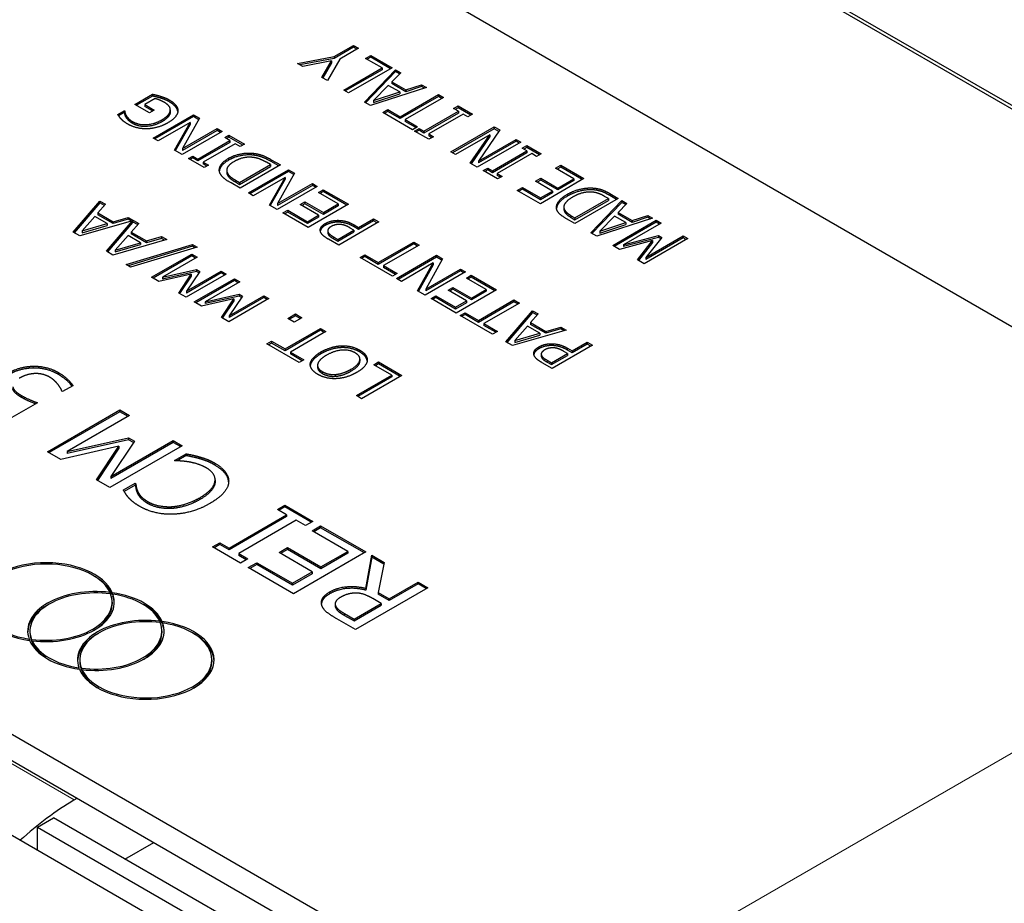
# Model space of a CAD drawing. Header units: millimetres. Extents: x 12 to 1038, y 10 to 730.
# Tile 11 of 15: x 927 to 949, y 596 to 615. Entities that reach past the tile are written whole.
import ezdxf

# ---------------------------------------------------------------- set-up
doc = ezdxf.new("R2010")
doc.units = ezdxf.units.MM
doc.header["$LTSCALE"] = 2.5
doc.layers.add('Visibile (ISO)', color=7, linetype='Continuous', lineweight=25)
doc.layers.add('Visibile sottile (ISO)', color=7, linetype='Continuous', lineweight=20)

msp = doc.modelspace()

# ---------------------------------------------------------------- linework, layer by layer
at = {"layer": 'Visibile (ISO)'}
for p, q in [((956.874, 603.487), (922.579, 623.288)), ((933.946, 621.51), (954.982, 609.365)), ((934.017, 621.551), (955.053, 609.405)), ((941.883, 590.505), (900.093, 614.633)), ((933.883, 614.1), (934.305, 614.344)), ((934.305, 614.303), (933.883, 614.059)), ((934.413, 614.282), (934.004, 614.045)), ((934.305, 614.344), (934.413, 614.282)), ((934.305, 614.344), (934.305, 614.303)), ((934.378, 614.261), (934.305, 614.303)), ((933.077, 613.951), (933.883, 614.1)), ((933.883, 614.059), (933.13, 613.92)), ((933.825, 614.006), (933.191, 613.885)), ((933.613, 613.641), (933.825, 614.006)), ((934.004, 614.045), (933.732, 613.572)), ((933.825, 614.006), (933.825, 613.965)), ((933.883, 614.1), (933.883, 614.059)), ((934.571, 614.06), (934.684, 614.125)), ((934.933, 613.851), (934.571, 614.06)), ((934.684, 614.085), (934.606, 614.04)), ((934.684, 614.125), (934.684, 614.085)), ((934.684, 614.125), (935.153, 613.854)), ((935.118, 613.834), (934.684, 614.085)), ((933.191, 613.885), (933.077, 613.951)), ((933.825, 613.965), (933.631, 613.631)), ((934.091, 613.365), (934.933, 613.851)), ((934.933, 613.81), (934.126, 613.345)), ((935.153, 613.854), (934.199, 613.303)), ((934.548, 613.101), (935.23, 613.81)), ((934.933, 613.851), (934.933, 613.81)), ((935.23, 613.81), (935.344, 613.744)), ((935.23, 613.81), (935.23, 613.769)), ((933.732, 613.572), (933.613, 613.641)), ((935.23, 613.769), (934.574, 613.087)), ((935.344, 613.744), (935.15, 613.548)), ((935.318, 613.718), (935.23, 613.769)), ((934.199, 613.303), (934.091, 613.365)), ((935.909, 613.418), (934.681, 613.024)), ((935.071, 613.468), (934.746, 613.136)), ((935.322, 613.324), (935.071, 613.468)), ((935.15, 613.548), (935.46, 613.369)), ((935.15, 613.548), (935.15, 613.507)), ((935.46, 613.328), (935.15, 613.507)), ((935.46, 613.369), (935.801, 613.48)), ((935.801, 613.44), (935.46, 613.328)), ((935.46, 613.369), (935.46, 613.328)), ((935.801, 613.48), (935.909, 613.418)), ((935.801, 613.48), (935.801, 613.44)), ((935.864, 613.403), (935.801, 613.44)), ((929.502, 613.051), (929.889, 613.274)), ((929.889, 613.233), (929.538, 613.031)), ((929.95, 613.176), (929.722, 613.044)), ((929.889, 613.274), (929.889, 613.233)), ((934.746, 613.136), (935.322, 613.324)), ((934.746, 613.095), (935.322, 613.283)), ((934.746, 613.136), (934.746, 613.095)), ((935.322, 613.324), (935.322, 613.283)), ((935.333, 612.778), (936.175, 613.264)), ((936.175, 613.223), (935.333, 612.738)), ((936.283, 613.202), (935.441, 612.716)), ((936.175, 613.264), (936.283, 613.202)), ((936.175, 613.264), (936.175, 613.223)), ((936.247, 613.182), (936.175, 613.223)), ((929.823, 612.866), (929.502, 613.051)), ((929.722, 613.044), (929.927, 612.926)), ((929.722, 613.044), (929.722, 613.003)), ((929.891, 612.905), (929.722, 613.003)), ((929.927, 612.926), (929.823, 612.866)), ((930.281, 612.93), (930.281, 612.89)), ((934.681, 613.024), (934.548, 613.101)), ((934.948, 612.87), (935.061, 612.936)), ((935.061, 612.936), (935.333, 612.778)), ((935.061, 612.936), (935.061, 612.895)), ((936.507, 612.96), (936.604, 613.016)), ((936.611, 612.9), (936.507, 612.96)), ((936.604, 612.976), (936.542, 612.94)), ((936.604, 613.016), (936.604, 612.976)), ((936.604, 613.016), (936.919, 612.835)), ((936.884, 612.814), (936.604, 612.976)), ((929.127, 612.831), (929.269, 612.912)), ((929.269, 612.872), (929.146, 612.8)), ((929.269, 612.912), (929.279, 612.907)), ((929.269, 612.912), (929.269, 612.872)), ((929.279, 612.866), (929.269, 612.872)), ((929.279, 612.907), (929.279, 612.866)), ((929.316, 612.799), (929.316, 612.758)), ((929.906, 612.311), (930.79, 612.821)), ((930.79, 612.781), (929.942, 612.291)), ((930.28, 612.91), (930.28, 612.87)), ((930.922, 612.745), (930.551, 612.08)), ((930.79, 612.821), (930.922, 612.745)), ((930.79, 612.821), (930.79, 612.781)), ((930.905, 612.714), (930.79, 612.781)), ((935.6, 612.494), (934.948, 612.87)), ((935.061, 612.895), (934.984, 612.85)), ((935.333, 612.738), (935.061, 612.895)), ((935.333, 612.778), (935.333, 612.738)), ((935.441, 612.716), (935.713, 612.559)), ((935.441, 612.716), (935.441, 612.675)), ((935.851, 612.462), (936.611, 612.9)), ((936.611, 612.859), (935.851, 612.421)), ((936.718, 612.838), (935.959, 612.4)), ((936.611, 612.9), (936.611, 612.859)), ((936.822, 612.778), (936.718, 612.838)), ((936.919, 612.835), (936.822, 612.778)), ((930.716, 612.652), (930.016, 612.248)), ((930.372, 612.042), (930.716, 612.652)), ((930.716, 612.611), (930.389, 612.032)), ((930.551, 612.08), (931.313, 612.52)), ((930.716, 612.652), (930.716, 612.611)), ((931.313, 612.52), (931.423, 612.456)), ((931.313, 612.52), (931.313, 612.479)), ((935.678, 612.539), (935.441, 612.675)), ((935.713, 612.559), (935.6, 612.494)), ((935.65, 612.465), (935.747, 612.522)), ((935.747, 612.481), (935.685, 612.445)), ((935.747, 612.522), (935.851, 612.462)), ((935.747, 612.522), (935.747, 612.481)), ((935.851, 612.421), (935.747, 612.481)), ((936.445, 612.006), (937.4, 612.557)), ((937.4, 612.516), (936.48, 611.986)), ((937.52, 612.488), (937.056, 611.805)), ((937.4, 612.557), (937.4, 612.516)), ((937.4, 612.557), (937.52, 612.488)), ((937.5, 612.458), (937.4, 612.516)), ((930.016, 612.248), (929.906, 612.311)), ((931.423, 612.456), (930.539, 611.946)), ((931.313, 612.479), (930.551, 612.039)), ((931.387, 612.436), (931.313, 612.479)), ((931.478, 612.32), (931.568, 612.372)), ((931.59, 612.255), (931.478, 612.32)), ((931.568, 612.331), (931.513, 612.3)), ((931.568, 612.372), (931.911, 612.175)), ((931.568, 612.372), (931.568, 612.331)), ((931.875, 612.154), (931.568, 612.331)), ((935.965, 612.284), (935.65, 612.465)), ((935.851, 612.462), (935.851, 612.421)), ((935.959, 612.4), (936.062, 612.34)), ((935.959, 612.4), (935.959, 612.359)), ((936.027, 612.319), (935.959, 612.359)), ((936.062, 612.34), (935.965, 612.284)), ((937.301, 612.384), (936.546, 611.948)), ((936.872, 611.76), (937.301, 612.384)), ((937.301, 612.344), (936.892, 611.748)), ((937.056, 611.805), (937.879, 612.28)), ((937.301, 612.384), (937.301, 612.344)), ((937.879, 612.28), (937.98, 612.222)), ((937.879, 612.28), (937.879, 612.24)), ((930.551, 612.08), (930.551, 612.039)), ((930.887, 611.849), (931.59, 612.255)), ((931.59, 612.214), (930.887, 611.808)), ((931.708, 612.187), (931.005, 611.781)), ((931.59, 612.255), (931.59, 612.214)), ((931.82, 612.123), (931.708, 612.187)), ((931.911, 612.175), (931.82, 612.123)), ((937.98, 612.222), (937.025, 611.671)), ((937.879, 612.24), (937.056, 611.764)), ((937.945, 612.202), (937.879, 612.24)), ((938.015, 612.09), (938.112, 612.146)), ((938.118, 612.03), (938.015, 612.09)), ((938.112, 612.105), (938.05, 612.069)), ((938.112, 612.146), (938.112, 612.105)), ((938.112, 612.146), (938.427, 611.964)), ((938.392, 611.944), (938.112, 612.105)), ((930.539, 611.946), (930.372, 612.042)), ((930.684, 611.862), (930.775, 611.914)), ((931.027, 611.664), (930.684, 611.862)), ((930.775, 611.873), (930.72, 611.842)), ((930.775, 611.914), (930.887, 611.849)), ((930.775, 611.914), (930.775, 611.873)), ((930.887, 611.808), (930.775, 611.873)), ((930.887, 611.849), (930.887, 611.808)), ((932.113, 611.976), (932.113, 611.935)), ((932.497, 611.836), (932.701, 611.719)), ((936.546, 611.948), (936.445, 612.006)), ((937.359, 611.591), (938.118, 612.03)), ((938.118, 611.989), (937.359, 611.55)), ((938.226, 611.968), (937.466, 611.529)), ((938.118, 612.03), (938.118, 611.989)), ((938.33, 611.908), (938.226, 611.968)), ((938.427, 611.964), (938.33, 611.908)), ((931.005, 611.781), (931.117, 611.716)), ((931.005, 611.781), (931.005, 611.741)), ((931.082, 611.696), (931.005, 611.741)), ((931.117, 611.716), (931.027, 611.664)), ((931.801, 611.335), (932.481, 611.728)), ((931.801, 611.294), (932.481, 611.687)), ((932.701, 611.719), (931.817, 611.208)), ((931.996, 611.105), (932.88, 611.615)), ((932.481, 611.728), (932.392, 611.779)), ((932.481, 611.728), (932.481, 611.687)), ((932.665, 611.698), (932.497, 611.795)), ((932.88, 611.615), (933.012, 611.539)), ((932.88, 611.615), (932.88, 611.574)), ((937.025, 611.671), (936.872, 611.76)), ((937.056, 611.805), (937.056, 611.764)), ((937.158, 611.595), (937.255, 611.651)), ((937.255, 611.651), (937.359, 611.591)), ((937.255, 611.651), (937.255, 611.61)), ((938.748, 611.648), (938.861, 611.714)), ((939.148, 611.418), (938.748, 611.648)), ((938.861, 611.673), (938.783, 611.628)), ((938.861, 611.714), (939.368, 611.421)), ((938.861, 611.714), (938.861, 611.673)), ((939.333, 611.4), (938.861, 611.673)), ((931.521, 611.602), (931.521, 611.561)), ((932.88, 611.574), (932.031, 611.084)), ((932.805, 611.446), (932.105, 611.042)), ((932.461, 610.836), (932.805, 611.446)), ((932.805, 611.405), (932.479, 610.826)), ((933.012, 611.539), (932.64, 610.873)), ((932.805, 611.446), (932.805, 611.405)), ((932.994, 611.508), (932.88, 611.574)), ((937.472, 611.413), (937.158, 611.595)), ((937.255, 611.61), (937.193, 611.574)), ((937.359, 611.55), (937.255, 611.61)), ((937.359, 611.591), (937.359, 611.55)), ((937.466, 611.529), (937.57, 611.469)), ((937.466, 611.529), (937.466, 611.488)), ((937.535, 611.449), (937.466, 611.488)), ((937.57, 611.469), (937.472, 611.413)), ((938.308, 611.363), (938.421, 611.428)), ((939.368, 611.421), (938.414, 610.869)), ((938.421, 611.428), (938.794, 611.213)), ((938.421, 611.428), (938.421, 611.387)), ((938.794, 611.213), (939.148, 611.418)), ((939.148, 611.418), (939.148, 611.377)), ((931.817, 611.208), (931.616, 611.324)), ((931.711, 611.386), (931.801, 611.335)), ((931.711, 611.346), (931.801, 611.294)), ((931.801, 611.335), (931.801, 611.294)), ((933.512, 611.25), (932.628, 610.74)), ((932.64, 610.873), (933.403, 611.313)), ((933.403, 611.272), (932.64, 610.832)), ((933.403, 611.313), (933.512, 611.25)), ((933.403, 611.313), (933.403, 611.272)), ((933.477, 611.23), (933.403, 611.272)), ((937.906, 611.162), (938.019, 611.228)), ((938.019, 611.187), (937.942, 611.142)), ((938.019, 611.228), (938.419, 610.997)), ((938.019, 611.228), (938.019, 611.187)), ((938.419, 610.956), (938.019, 611.187)), ((938.681, 611.148), (938.308, 611.363)), ((938.421, 611.387), (938.343, 611.343)), ((938.794, 611.172), (938.421, 611.387)), ((939.148, 611.377), (938.794, 611.172)), ((938.794, 611.213), (938.794, 611.172)), ((939.574, 611.213), (939.574, 611.173)), ((932.105, 611.042), (931.996, 611.105)), ((933.537, 611.115), (933.641, 611.176)), ((933.972, 610.864), (933.537, 611.115)), ((933.641, 611.135), (933.572, 611.095)), ((933.641, 611.176), (934.194, 610.856)), ((933.641, 611.176), (933.641, 611.135)), ((934.159, 610.836), (933.641, 611.135)), ((938.414, 610.869), (937.906, 611.162)), ((938.419, 610.997), (938.681, 611.148)), ((938.681, 611.107), (938.419, 610.956)), ((938.419, 610.997), (938.419, 610.956)), ((938.681, 611.148), (938.681, 611.107)), ((940.124, 610.984), (939.17, 610.433)), ((939.172, 610.559), (939.907, 610.983)), ((939.907, 610.983), (939.825, 611.03)), ((939.907, 610.983), (939.907, 610.942)), ((939.938, 611.092), (940.124, 610.984)), ((940.089, 610.964), (939.938, 611.051)), ((928.149, 610.246), (928.735, 610.928)), ((928.735, 610.887), (928.172, 610.232)), ((928.858, 610.857), (928.692, 610.668)), ((928.735, 610.928), (928.858, 610.857)), ((928.735, 610.928), (928.735, 610.887)), ((928.835, 610.83), (928.735, 610.887)), ((932.628, 610.74), (932.461, 610.836)), ((932.64, 610.873), (932.64, 610.832)), ((933.133, 610.848), (933.238, 610.909)), ((933.539, 610.614), (933.133, 610.848)), ((933.238, 610.868), (933.169, 610.828)), ((933.238, 610.909), (933.644, 610.674)), ((933.238, 610.909), (933.238, 610.868)), ((933.644, 610.633), (933.238, 610.868)), ((934.194, 610.856), (933.31, 610.346)), ((933.644, 610.674), (933.972, 610.864)), ((933.972, 610.823), (933.644, 610.633)), ((933.972, 610.864), (933.972, 610.823)), ((938.928, 610.795), (938.928, 610.754)), ((939.172, 610.518), (939.907, 610.942)), ((939.519, 610.231), (940.201, 610.94)), ((940.201, 610.899), (939.545, 610.217)), ((940.315, 610.874), (940.121, 610.678)), ((940.201, 610.94), (940.315, 610.874)), ((940.201, 610.94), (940.201, 610.899)), ((940.289, 610.848), (940.201, 610.899)), ((928.623, 610.591), (928.344, 610.272)), ((928.896, 610.434), (928.623, 610.591)), ((928.692, 610.668), (929.029, 610.473)), ((928.692, 610.668), (928.692, 610.627)), ((929.029, 610.432), (928.692, 610.627)), ((929.029, 610.473), (929.356, 610.569)), ((929.356, 610.569), (929.588, 610.436)), ((929.356, 610.569), (929.356, 610.529)), ((932.757, 610.665), (932.862, 610.726)), ((933.31, 610.346), (932.757, 610.665)), ((932.862, 610.685), (932.793, 610.645)), ((932.862, 610.726), (933.297, 610.474)), ((932.862, 610.726), (932.862, 610.685)), ((933.297, 610.433), (932.862, 610.685)), ((933.297, 610.474), (933.539, 610.614)), ((933.539, 610.573), (933.297, 610.433)), ((933.539, 610.614), (933.539, 610.573)), ((933.644, 610.674), (933.644, 610.633)), ((934.418, 610.347), (934.747, 610.537)), ((934.747, 610.537), (934.865, 610.469)), ((934.747, 610.537), (934.747, 610.496)), ((939.17, 610.433), (938.985, 610.54)), ((939.09, 610.606), (939.172, 610.559)), ((939.09, 610.565), (939.172, 610.518)), ((939.172, 610.559), (939.172, 610.518)), ((940.88, 610.548), (939.652, 610.154)), ((940.042, 610.598), (939.717, 610.266)), ((940.293, 610.454), (940.042, 610.598)), ((940.121, 610.678), (940.431, 610.499)), ((940.121, 610.678), (940.121, 610.637)), ((940.431, 610.458), (940.121, 610.637)), ((940.431, 610.499), (940.772, 610.61)), ((940.772, 610.57), (940.431, 610.458)), ((940.772, 610.61), (940.88, 610.548)), ((940.772, 610.61), (940.772, 610.57)), ((940.835, 610.533), (940.772, 610.57)), ((929.452, 610.494), (928.293, 610.162)), ((928.344, 610.272), (928.896, 610.434)), ((928.344, 610.231), (928.896, 610.393)), ((928.878, 609.825), (929.452, 610.494)), ((928.896, 610.434), (928.896, 610.393)), ((929.452, 610.453), (928.901, 609.811)), ((929.356, 610.529), (929.029, 610.432)), ((929.029, 610.473), (929.029, 610.432)), ((929.428, 610.487), (929.356, 610.529)), ((929.588, 610.436), (929.421, 610.247)), ((929.452, 610.494), (929.452, 610.453)), ((929.564, 610.409), (929.452, 610.473)), ((933.297, 610.474), (933.297, 610.433)), ((934.865, 610.469), (933.981, 609.959)), ((934.317, 610.289), (934.237, 610.335)), ((934.318, 610.404), (934.418, 610.347)), ((934.418, 610.306), (934.318, 610.363)), ((934.747, 610.496), (934.418, 610.306)), ((934.418, 610.347), (934.418, 610.306)), ((934.829, 610.449), (934.747, 610.496)), ((939.717, 610.266), (940.293, 610.454)), ((939.717, 610.225), (940.293, 610.413)), ((940.002, 609.953), (940.957, 610.504)), ((940.957, 610.463), (940.037, 609.932)), ((941.064, 610.442), (940.242, 609.967)), ((940.293, 610.454), (940.293, 610.413)), ((940.431, 610.499), (940.431, 610.458)), ((940.957, 610.504), (940.957, 610.463)), ((940.957, 610.504), (941.064, 610.442)), ((941.029, 610.421), (940.957, 610.463)), ((928.293, 610.162), (928.149, 610.246)), ((928.344, 610.272), (928.344, 610.231)), ((929.353, 610.17), (929.073, 609.851)), ((929.626, 610.013), (929.353, 610.17)), ((929.421, 610.247), (929.758, 610.052)), ((929.421, 610.247), (929.421, 610.206)), ((929.758, 610.011), (929.421, 610.206)), ((929.758, 610.052), (930.085, 610.148)), ((930.085, 610.108), (929.758, 610.011)), ((930.085, 610.148), (930.204, 610.08)), ((930.085, 610.148), (930.085, 610.108)), ((930.157, 610.066), (930.085, 610.108)), ((933.74, 610.275), (933.74, 610.234)), ((933.867, 610.142), (933.965, 610.085)), ((933.867, 610.101), (933.965, 610.045)), ((933.965, 610.085), (934.317, 610.289)), ((933.965, 610.045), (934.317, 610.248)), ((934.317, 610.289), (934.317, 610.248)), ((939.652, 610.154), (939.519, 610.231)), ((939.717, 610.266), (939.717, 610.225)), ((940.242, 609.967), (941.012, 610.168)), ((941.012, 610.127), (940.242, 609.926)), ((941.651, 610.103), (940.697, 609.552)), ((940.728, 609.686), (941.551, 610.161)), ((941.078, 610.13), (940.728, 609.686)), ((941.551, 610.12), (940.728, 609.645)), ((941.012, 610.168), (941.078, 610.13)), ((941.012, 610.168), (941.012, 610.127)), ((941.056, 610.102), (941.012, 610.127)), ((941.551, 610.161), (941.651, 610.103)), ((941.551, 610.161), (941.551, 610.12)), ((941.616, 610.082), (941.551, 610.12)), ((930.204, 610.08), (929.022, 609.741)), ((929.073, 609.851), (929.626, 610.013)), ((929.073, 609.81), (929.626, 609.972)), ((929.308, 609.531), (930.769, 609.975)), ((930.769, 609.934), (929.355, 609.504)), ((930.87, 609.917), (929.41, 609.472)), ((929.626, 610.013), (929.626, 609.972)), ((929.758, 610.052), (929.758, 610.011)), ((930.769, 609.975), (930.87, 609.917)), ((930.769, 609.975), (930.769, 609.934)), ((930.823, 609.903), (930.769, 609.934)), ((933.981, 609.959), (933.759, 610.087)), ((933.965, 610.085), (933.965, 610.045)), ((934.851, 609.577), (935.63, 610.027)), ((935.63, 609.986), (934.851, 609.536)), ((935.748, 609.959), (934.968, 609.509)), ((935.63, 610.027), (935.748, 609.959)), ((935.63, 610.027), (935.63, 609.986)), ((935.712, 609.939), (935.63, 609.986)), ((940.151, 609.866), (940.002, 609.953)), ((940.878, 610.06), (940.151, 609.866)), ((940.242, 609.967), (940.242, 609.926)), ((940.55, 609.636), (940.878, 610.06)), ((940.878, 610.019), (940.572, 609.624)), ((940.878, 610.06), (940.878, 610.019)), ((929.022, 609.741), (928.878, 609.825)), ((929.073, 609.851), (929.073, 609.81)), ((929.869, 609.253), (930.753, 609.763)), ((930.753, 609.722), (929.904, 609.232)), ((930.87, 609.695), (930.109, 609.256)), ((930.753, 609.763), (930.87, 609.695)), ((930.753, 609.763), (930.753, 609.722)), ((930.835, 609.675), (930.753, 609.722)), ((934.45, 609.688), (934.554, 609.748)), ((935.16, 609.278), (934.45, 609.688)), ((934.554, 609.708), (934.485, 609.668)), ((934.554, 609.748), (934.851, 609.577)), ((934.554, 609.748), (934.554, 609.708)), ((934.851, 609.536), (934.554, 609.708)), ((935.249, 609.227), (936.133, 609.737)), ((936.133, 609.696), (935.285, 609.206)), ((936.133, 609.737), (936.265, 609.661)), ((936.133, 609.737), (936.133, 609.696)), ((936.248, 609.63), (936.133, 609.696)), ((940.728, 609.686), (940.728, 609.645)), ((929.41, 609.472), (929.308, 609.531)), ((934.851, 609.577), (934.851, 609.536)), ((934.968, 609.509), (935.265, 609.338)), ((934.968, 609.509), (934.968, 609.469)), ((935.23, 609.318), (934.968, 609.469)), ((936.059, 609.567), (935.359, 609.163)), ((935.715, 608.958), (936.059, 609.567)), ((936.059, 609.526), (935.732, 608.948)), ((936.265, 609.661), (935.894, 608.995)), ((936.059, 609.567), (936.059, 609.526)), ((940.697, 609.552), (940.55, 609.636)), ((930.032, 609.158), (929.869, 609.253)), ((930.738, 609.319), (930.032, 609.158)), ((930.109, 609.256), (930.858, 609.421)), ((930.858, 609.381), (930.109, 609.215)), ((930.109, 609.256), (930.109, 609.215)), ((930.466, 608.908), (930.738, 609.319)), ((930.738, 609.278), (930.486, 608.896)), ((931.511, 609.325), (930.627, 608.815)), ((930.64, 608.949), (931.401, 609.389)), ((930.929, 609.38), (930.64, 608.949)), ((931.401, 609.348), (930.64, 608.908)), ((930.738, 609.319), (930.738, 609.278)), ((930.858, 609.421), (930.929, 609.38)), ((930.858, 609.421), (930.858, 609.381)), ((930.909, 609.351), (930.858, 609.381)), ((931.401, 609.389), (931.511, 609.325)), ((931.401, 609.389), (931.401, 609.348)), ((931.475, 609.305), (931.401, 609.348)), ((935.265, 609.338), (935.16, 609.278)), ((936.766, 609.372), (935.882, 608.861)), ((935.894, 608.995), (936.656, 609.435)), ((936.656, 609.394), (935.894, 608.954)), ((936.656, 609.435), (936.766, 609.372)), ((936.656, 609.435), (936.656, 609.394)), ((936.73, 609.351), (936.656, 609.394)), ((936.79, 609.237), (936.894, 609.297)), ((937.225, 608.985), (936.79, 609.237)), ((936.894, 609.256), (936.825, 609.216)), ((936.894, 609.297), (937.447, 608.978)), ((936.894, 609.297), (936.894, 609.256)), ((937.412, 608.958), (936.894, 609.256)), ((908.526, 609.193), (933.097, 595.006)), ((930.806, 608.712), (931.69, 609.222)), ((931.69, 609.181), (930.841, 608.691)), ((931.807, 609.154), (931.046, 608.715)), ((931.69, 609.222), (931.807, 609.154)), ((931.69, 609.222), (931.69, 609.181)), ((931.772, 609.134), (931.69, 609.181)), ((935.359, 609.163), (935.249, 609.227)), ((936.387, 608.97), (936.491, 609.03)), ((936.491, 609.03), (936.897, 608.796)), ((936.491, 609.03), (936.491, 608.99)), ((930.627, 608.815), (930.466, 608.908)), ((930.64, 608.949), (930.64, 608.908)), ((931.046, 608.715), (931.794, 608.88)), ((931.794, 608.84), (931.046, 608.674)), ((931.577, 608.408), (932.338, 608.848)), ((931.866, 608.839), (931.577, 608.408)), ((932.338, 608.807), (931.577, 608.367)), ((931.794, 608.88), (931.866, 608.839)), ((931.794, 608.88), (931.794, 608.84)), ((931.846, 608.81), (931.794, 608.84)), ((932.338, 608.848), (932.448, 608.785)), ((932.338, 608.848), (932.338, 608.807)), ((932.412, 608.764), (932.338, 608.807)), ((935.882, 608.861), (935.715, 608.958)), ((935.894, 608.995), (935.894, 608.954)), ((936.011, 608.787), (936.115, 608.847)), ((936.115, 608.806), (936.046, 608.767)), ((936.115, 608.847), (936.551, 608.596)), ((936.115, 608.847), (936.115, 608.806)), ((936.551, 608.555), (936.115, 608.806)), ((936.793, 608.736), (936.387, 608.97)), ((936.491, 608.99), (936.422, 608.95)), ((936.897, 608.755), (936.491, 608.99)), ((937.447, 608.978), (936.564, 608.468)), ((936.897, 608.796), (937.225, 608.985)), ((937.225, 608.945), (936.897, 608.755)), ((937.225, 608.985), (937.225, 608.945)), ((930.969, 608.617), (930.806, 608.712)), ((931.675, 608.778), (930.969, 608.617)), ((931.046, 608.715), (931.046, 608.674)), ((931.403, 608.367), (931.675, 608.778)), ((931.675, 608.737), (931.423, 608.356)), ((932.448, 608.785), (931.564, 608.274)), ((931.675, 608.778), (931.675, 608.737)), ((936.564, 608.468), (936.011, 608.787)), ((936.551, 608.596), (936.793, 608.736)), ((936.793, 608.695), (936.551, 608.555)), ((936.551, 608.596), (936.551, 608.555)), ((936.793, 608.736), (936.793, 608.695)), ((936.897, 608.796), (936.897, 608.755)), ((937.054, 608.305), (937.833, 608.755)), ((937.833, 608.714), (937.054, 608.264)), ((937.951, 608.687), (937.172, 608.237)), ((937.833, 608.755), (937.951, 608.687)), ((937.833, 608.755), (937.833, 608.714)), ((937.916, 608.667), (937.833, 608.714)), ((931.577, 608.408), (931.577, 608.367)), ((932.862, 608.35), (933.031, 608.448)), ((933.031, 608.407), (932.897, 608.33)), ((933.031, 608.448), (933.173, 608.366)), ((933.031, 608.448), (933.031, 608.407)), ((933.137, 608.346), (933.031, 608.407)), ((936.653, 608.416), (936.758, 608.476)), ((937.364, 608.006), (936.653, 608.416)), ((936.758, 608.436), (936.688, 608.396)), ((936.758, 608.476), (937.054, 608.305)), ((936.758, 608.476), (936.758, 608.436)), ((937.054, 608.264), (936.758, 608.436)), ((937.655, 607.837), (938.241, 608.52)), ((938.241, 608.479), (937.679, 607.824)), ((938.365, 608.448), (938.198, 608.259)), ((938.241, 608.52), (938.365, 608.448)), ((938.241, 608.52), (938.241, 608.479)), ((938.341, 608.421), (938.241, 608.479)), ((931.564, 608.274), (931.403, 608.367)), ((933.004, 608.268), (932.862, 608.35)), ((933.173, 608.366), (933.004, 608.268)), ((937.054, 608.305), (937.054, 608.264)), ((937.172, 608.237), (937.468, 608.066)), ((937.172, 608.237), (937.172, 608.196)), ((937.433, 608.046), (937.172, 608.196)), ((938.13, 608.183), (937.851, 607.863)), ((938.403, 608.025), (938.13, 608.183)), ((938.198, 608.259), (938.535, 608.064)), ((938.198, 608.259), (938.198, 608.218)), ((938.535, 608.024), (938.198, 608.218)), ((938.535, 608.064), (938.863, 608.161)), ((938.863, 608.161), (938.982, 608.092)), ((938.863, 608.161), (938.863, 608.12)), ((932.802, 607.68), (933.582, 608.13)), ((933.582, 608.089), (932.802, 607.639)), ((933.699, 608.062), (932.92, 607.612)), ((933.582, 608.13), (933.699, 608.062)), ((933.582, 608.13), (933.582, 608.089)), ((933.664, 608.042), (933.582, 608.089)), ((937.468, 608.066), (937.364, 608.006)), ((938.982, 608.092), (937.8, 607.754)), ((937.851, 607.863), (938.403, 608.025)), ((937.851, 607.823), (938.403, 607.984)), ((938.403, 608.025), (938.403, 607.984)), ((938.863, 608.12), (938.535, 608.024)), ((938.535, 608.064), (938.535, 608.024)), ((938.934, 608.079), (938.863, 608.12)), ((932.401, 607.791), (932.506, 607.851)), ((933.112, 607.381), (932.401, 607.791)), ((932.506, 607.81), (932.436, 607.77)), ((932.506, 607.851), (932.802, 607.68)), ((932.506, 607.851), (932.506, 607.81)), ((932.802, 607.639), (932.506, 607.81)), ((937.8, 607.754), (937.655, 607.837)), ((937.851, 607.863), (937.851, 607.823)), ((939.557, 607.76), (938.673, 607.25)), ((939.11, 607.638), (939.439, 607.828)), ((939.439, 607.787), (939.11, 607.597)), ((939.439, 607.828), (939.557, 607.76)), ((939.439, 607.828), (939.439, 607.787)), ((939.521, 607.74), (939.439, 607.787)), ((932.802, 607.68), (932.802, 607.639)), ((932.92, 607.612), (933.216, 607.441)), ((932.92, 607.612), (932.92, 607.571)), ((933.181, 607.421), (932.92, 607.571)), ((938.432, 607.566), (938.432, 607.525)), ((938.657, 607.376), (939.01, 607.58)), ((938.657, 607.336), (939.01, 607.539)), ((939.01, 607.58), (938.929, 607.626)), ((939.01, 607.695), (939.11, 607.638)), ((939.11, 607.597), (939.01, 607.654)), ((939.01, 607.58), (939.01, 607.539)), ((939.11, 607.638), (939.11, 607.597)), ((933.216, 607.441), (933.112, 607.381)), ((933.357, 607.355), (933.357, 607.322)), ((933.517, 607.32), (933.517, 607.279)), ((934.447, 607.455), (934.447, 607.414)), ((934.753, 607.333), (934.858, 607.393)), ((935.148, 607.105), (934.753, 607.333)), ((934.858, 607.352), (934.789, 607.312)), ((934.858, 607.393), (935.37, 607.097)), ((934.858, 607.393), (934.858, 607.352)), ((935.335, 607.077), (934.858, 607.352)), ((938.673, 607.25), (938.451, 607.378)), ((938.56, 607.433), (938.657, 607.376)), ((938.56, 607.392), (938.657, 607.336)), ((938.657, 607.376), (938.657, 607.336)), ((934.369, 606.655), (935.148, 607.105)), ((935.37, 607.097), (934.486, 606.587)), ((935.148, 607.105), (935.148, 607.064)), ((928.142, 606.873), (927.916, 606.743)), ((935.148, 607.064), (934.404, 606.634)), ((927.916, 606.743), (927.9, 606.752)), ((934.486, 606.587), (934.369, 606.655)), ((927.361, 606.499), (926.541, 606.025)), ((927.585, 605.423), (929.176, 606.342)), ((929.176, 606.301), (927.62, 605.403)), ((929.387, 606.22), (928.016, 605.428)), ((929.176, 606.342), (929.387, 606.22)), ((929.176, 606.342), (929.176, 606.301)), ((929.352, 606.199), (929.176, 606.301)), ((928.016, 605.428), (929.364, 605.727)), ((929.364, 605.686), (928.016, 605.387)), ((928.972, 604.877), (930.342, 605.668)), ((929.493, 605.652), (928.972, 604.877)), ((930.342, 605.627), (928.972, 604.836)), ((929.364, 605.727), (929.493, 605.652)), ((929.364, 605.727), (929.364, 605.686)), ((929.473, 605.623), (929.364, 605.686)), ((930.342, 605.668), (930.54, 605.554)), ((930.342, 605.668), (930.342, 605.627)), ((930.504, 605.534), (930.342, 605.627)), ((927.878, 605.253), (927.585, 605.423)), ((929.148, 605.543), (927.878, 605.253)), ((928.016, 605.428), (928.016, 605.387)), ((928.66, 604.802), (929.148, 605.543)), ((929.148, 605.502), (928.679, 604.791)), ((930.54, 605.554), (928.949, 604.635)), ((929.148, 605.543), (929.148, 605.502)), ((930.376, 605.232), (930.629, 605.378)), ((930.629, 605.378), (930.629, 605.337)), ((930.391, 605.223), (930.376, 605.232)), ((930.629, 605.337), (930.43, 605.222)), ((930.93, 605.308), (930.93, 605.267)), ((928.949, 604.635), (928.66, 604.802)), ((928.972, 604.877), (928.972, 604.836)), ((929.252, 604.583), (929.507, 604.73)), ((929.507, 604.73), (929.524, 604.72)), ((929.507, 604.73), (929.507, 604.689)), ((929.524, 604.72), (929.524, 604.68)), ((931.265, 604.806), (931.265, 604.765)), ((929.507, 604.689), (929.269, 604.552)), ((929.524, 604.68), (929.507, 604.689)), ((932.636, 604.156), (932.798, 604.25)), ((932.838, 604.039), (932.636, 604.156)), ((932.798, 604.209), (932.671, 604.136)), ((932.798, 604.25), (933.415, 603.894)), ((932.798, 604.25), (932.798, 604.209)), ((933.379, 603.874), (932.798, 604.209)), ((931.572, 603.308), (932.838, 604.039)), ((932.838, 603.998), (931.572, 603.267)), ((933.05, 603.917), (931.784, 603.186)), ((932.838, 604.039), (932.838, 603.998)), ((933.252, 603.8), (933.05, 603.917)), ((933.415, 603.894), (933.252, 603.8)), ((933.397, 603.687), (933.585, 603.796)), ((934.181, 603.235), (933.397, 603.687)), ((933.585, 603.755), (933.432, 603.667)), ((933.585, 603.796), (934.58, 603.221)), ((933.585, 603.796), (933.585, 603.755)), ((934.545, 603.201), (933.585, 603.755)), ((931.207, 603.331), (931.37, 603.425)), ((931.37, 603.425), (931.572, 603.308)), ((931.37, 603.425), (931.37, 603.384)), ((931.824, 602.976), (931.207, 603.331)), ((931.37, 603.384), (931.243, 603.311)), ((931.572, 603.267), (931.37, 603.384)), ((931.572, 603.308), (931.572, 603.267)), ((931.784, 603.186), (931.986, 603.069)), ((931.784, 603.186), (931.784, 603.145)), ((932.671, 603.207), (932.859, 603.316)), ((933.402, 602.785), (932.671, 603.207)), ((932.859, 603.275), (932.706, 603.187)), ((932.859, 603.316), (933.59, 602.894)), ((932.859, 603.316), (932.859, 603.275)), ((933.59, 602.853), (932.859, 603.275)), ((934.58, 603.221), (932.989, 602.303)), ((933.59, 602.894), (934.181, 603.235)), ((934.181, 603.194), (933.59, 602.853)), ((934.181, 603.235), (934.181, 603.194)), ((931.951, 603.049), (931.784, 603.145)), ((931.986, 603.069), (931.824, 602.976)), ((931.994, 602.877), (932.182, 602.986)), ((932.182, 602.986), (932.966, 602.533)), ((932.182, 602.986), (932.182, 602.945)), ((934.58, 602.422), (934.707, 603.148)), ((934.707, 603.107), (934.58, 602.381)), ((934.707, 603.148), (934.981, 602.99)), ((934.707, 603.148), (934.707, 603.107)), ((934.974, 602.953), (934.707, 603.107)), ((934.981, 602.99), (934.851, 602.334)), ((932.989, 602.303), (931.994, 602.877)), ((932.182, 602.945), (932.029, 602.857)), ((932.966, 602.493), (932.182, 602.945)), ((932.966, 602.533), (933.402, 602.785)), ((933.402, 602.785), (933.402, 602.744)), ((933.59, 602.894), (933.59, 602.853)), ((933.402, 602.744), (932.966, 602.493)), ((932.966, 602.533), (932.966, 602.493)), ((935.093, 602.194), (935.726, 602.559)), ((935.726, 602.559), (935.938, 602.437)), ((935.726, 602.559), (935.726, 602.519)), ((928.952, 602.334), (928.952, 602.304)), ((929.007, 602.327), (929.007, 602.286)), ((935.938, 602.437), (934.347, 601.519)), ((934.58, 602.422), (934.58, 602.381)), ((934.851, 602.334), (935.093, 602.194)), ((934.851, 602.334), (934.851, 602.293)), ((935.726, 602.519), (935.093, 602.153)), ((935.903, 602.417), (935.726, 602.519)), ((929.001, 602.119), (929.001, 602.078)), ((929.02, 602.295), (929.02, 602.254)), ((934.917, 602.092), (934.731, 602.199)), ((935.093, 602.153), (934.851, 602.293)), ((935.093, 602.194), (935.093, 602.153)), ((933.904, 602.081), (933.904, 602.04)), ((934.319, 601.747), (934.917, 602.092)), ((934.319, 601.706), (934.917, 602.051)), ((934.917, 602.092), (934.917, 602.051)), ((930.048, 601.701), (930.048, 601.672)), ((930.103, 601.694), (930.103, 601.653)), ((934.347, 601.519), (933.937, 601.756)), ((934.108, 601.868), (934.319, 601.747)), ((934.108, 601.827), (934.319, 601.706)), ((934.319, 601.747), (934.319, 601.706)), ((927.197, 601.486), (927.197, 601.445)), ((930.097, 601.486), (930.097, 601.445)), ((930.116, 601.662), (930.116, 601.621)), ((927.178, 601.31), (927.178, 601.28)), ((927.232, 601.302), (927.232, 601.261)), ((927.246, 601.271), (927.246, 601.23)), ((928.293, 600.853), (928.293, 600.812)), ((931.193, 600.853), (931.193, 600.812)), ((928.274, 600.677), (928.274, 600.647)), ((928.328, 600.669), (928.328, 600.629)), ((928.342, 600.638), (928.342, 600.597)), ((928.17, 597.776), (928.234, 597.814)), ((927.365, 597.18), (927.718, 597.384)), ((940.747, 589.862), (927.718, 597.384)), ((927.365, 597.18), (940.393, 589.658)), ((927.365, 596.67), (927.365, 597.18)), ((935.602, 591.914), (926.675, 597.068)), ((929.285, 596.479), (929.916, 596.843))]:
    msp.add_line(p, q, dxfattribs=at)
for centre, major_axis, start_param, end_param in [((927.551, 602.119), (-1.5, 0), 3.384038, 7.611537), ((927.551, 602.119), (1.45, 0), 0.259872, 4.452517), ((927.551, 602.078), (1.5, 0), 0.242445, 0.802207), ((928.647, 601.486), (-1.5, 0), 4.507425, 6.488149), ((928.647, 601.486), (-1.45, 0), 4.490886, 6.504688), ((928.647, 601.486), (1.5, 0), 0.242445, 1.328351), ((927.551, 602.119), (1.45, 0), 4.490886, 6.504688), ((927.551, 602.119), (1.5, 0), 4.507425, 6.488149), ((928.647, 601.445), (-1.5, 0), 4.46137, 4.469944), ((928.647, 601.486), (1.45, 0), 0.259872, 1.310925), ((927.551, 602.078), (1.5, 0), 0.023572, 0.204964), ((928.647, 601.445), (-1.5, 0), 5.480978, 6.259613), ((927.551, 602.078), (1.45, 0), 5.514883, 6.283185), ((928.647, 601.445), (1.5, 0), 0.242445, 0.802207), ((929.743, 600.853), (-1.5, 0), 4.507425, 6.488149), ((929.743, 600.853), (-1.45, 0), 4.490886, 6.504688), ((929.743, 600.853), (1.5, 0), 3.384038, 7.611537), ((928.647, 601.486), (1.45, 0), 4.490886, 6.504688), ((928.647, 601.486), (1.5, 0), 4.507425, 6.488149), ((929.743, 600.853), (-1.45, 0), 0.259872, 4.452517), ((929.743, 600.812), (-1.5, 0), 4.46137, 4.469944), ((928.647, 601.445), (1.5, 0), 0.023572, 0.204964), ((928.647, 601.486), (-1.5, 0), 0.242445, 1.328351), ((928.647, 601.445), (-1.45, 0), 0, 0.221503), ((927.551, 602.078), (1.45, 0), 4.490886, 4.500251), ((928.647, 601.486), (-1.45, 0), 0.259872, 1.310925), ((929.743, 600.812), (-1.5, 0), 5.480978, 6.259613), ((928.647, 601.445), (1.45, 0), 5.514883, 6.283185), ((929.743, 600.812), (1.5, 0), 0.023572, 0.802207), ((928.647, 601.445), (-1.45, 0), 0.259872, 0.768302), ((929.743, 600.812), (-1.45, 0), 0, 0.221503), ((929.743, 600.812), (1.45, 0), 5.514883, 6.283185), ((928.647, 601.445), (1.45, 0), 4.490886, 4.500251), ((929.743, 600.812), (-1.45, 0), 0.259872, 0.768302), ((928.238, 592.508), (3.25, 5.629), 0.800078, 1.061827)]:
    msp.add_ellipse(centre, major_axis=major_axis, ratio=0.57735, start_param=start_param, end_param=end_param, dxfattribs=at)
for points in [[(929.889, 613.274), (929.921, 613.267), (930.028, 613.241), (930.069, 613.228)], [(930.069, 613.187), (930.028, 613.2), (929.921, 613.226), (929.889, 613.233)], [(930.161, 613.087), (930.111, 613.116), (929.998, 613.165), (929.95, 613.176)], [(930.069, 613.228), (930.126, 613.21), (930.209, 613.177), (930.258, 613.149)], [(930.258, 613.108), (930.209, 613.136), (930.126, 613.169), (930.069, 613.187)], [(930.258, 613.149), (930.352, 613.094), (930.45, 612.972), (930.448, 612.906)], [(930.28, 612.91), (930.288, 612.959), (930.228, 613.048), (930.161, 613.087)], [(929.201, 612.728), (929.179, 612.751), (929.138, 612.811), (929.127, 612.831)], [(929.341, 612.62), (929.295, 612.646), (929.227, 612.7), (929.201, 612.728)], [(929.279, 612.907), (929.282, 612.883), (929.293, 612.835), (929.316, 612.799)], [(929.316, 612.758), (929.293, 612.795), (929.282, 612.842), (929.279, 612.866)], [(929.316, 612.799), (929.334, 612.768), (929.403, 612.701), (929.456, 612.67)], [(929.456, 612.63), (929.403, 612.66), (929.334, 612.727), (929.316, 612.758)], [(929.456, 612.67), (929.583, 612.597), (929.933, 612.617), (930.093, 612.709)], [(930.093, 612.709), (930.182, 612.76), (930.273, 612.861), (930.28, 612.91)], [(930.28, 612.87), (930.273, 612.82), (930.182, 612.719), (930.093, 612.668)], [(930.448, 612.906), (930.445, 612.84), (930.331, 612.705), (930.219, 612.64)], [(930.281, 612.89), (930.281, 612.88), (930.28, 612.87)], [(929.767, 612.513), (929.655, 612.511), (929.434, 612.565), (929.341, 612.62)], [(930.093, 612.668), (929.933, 612.576), (929.583, 612.556), (929.456, 612.63)], [(930.219, 612.64), (930.112, 612.579), (929.883, 612.516), (929.767, 612.513)], [(931.369, 611.548), (931.34, 611.63), (931.434, 611.792), (931.563, 611.866)], [(931.563, 611.866), (931.684, 611.936), (931.977, 611.992), (932.113, 611.976)], [(932.113, 611.935), (931.977, 611.951), (931.684, 611.895), (931.563, 611.825)], [(932.089, 611.886), (931.986, 611.898), (931.787, 611.854), (931.684, 611.795)], [(932.392, 611.779), (932.314, 611.824), (932.171, 611.878), (932.089, 611.886)], [(932.113, 611.976), (932.223, 611.961), (932.39, 611.898), (932.497, 611.836)], [(932.497, 611.795), (932.39, 611.857), (932.223, 611.92), (932.113, 611.935)], [(931.684, 611.795), (931.582, 611.736), (931.505, 611.614), (931.531, 611.552)], [(931.616, 611.324), (931.491, 611.396), (931.386, 611.5), (931.369, 611.548)], [(931.521, 611.561), (931.521, 611.536), (931.531, 611.511)], [(931.531, 611.552), (931.55, 611.508), (931.632, 611.432), (931.711, 611.386)], [(931.531, 611.511), (931.55, 611.468), (931.632, 611.392), (931.711, 611.346)], [(939.009, 611.078), (939.139, 611.154), (939.44, 611.223), (939.574, 611.213)], [(939.574, 611.213), (939.681, 611.204), (939.839, 611.149), (939.938, 611.092)], [(938.77, 610.751), (938.753, 610.832), (938.869, 610.998), (939.009, 611.078)], [(939.119, 611.012), (939.01, 610.949), (938.916, 610.823), (938.933, 610.763)], [(939.574, 611.173), (939.44, 611.182), (939.139, 611.113), (939.009, 611.037)], [(939.537, 611.123), (939.436, 611.13), (939.231, 611.077), (939.119, 611.012)], [(939.825, 611.03), (939.753, 611.072), (939.618, 611.119), (939.537, 611.123)], [(939.938, 611.051), (939.839, 611.108), (939.681, 611.164), (939.574, 611.173)], [(938.985, 610.54), (938.871, 610.606), (938.781, 610.704), (938.77, 610.751)], [(938.928, 610.754), (938.928, 610.738), (938.933, 610.722)], [(938.933, 610.763), (938.946, 610.72), (939.016, 610.648), (939.09, 610.606)], [(938.933, 610.722), (938.946, 610.679), (939.016, 610.608), (939.09, 610.565)], [(933.582, 610.253), (933.567, 610.3), (933.615, 610.393), (933.688, 610.435)], [(933.688, 610.435), (933.746, 610.468), (933.89, 610.504), (933.962, 610.504)], [(933.962, 610.463), (933.89, 610.464), (933.746, 610.428), (933.688, 610.394)], [(933.814, 610.367), (933.769, 610.34), (933.733, 610.283), (933.744, 610.252)], [(933.996, 610.413), (933.943, 610.413), (933.857, 610.391), (933.814, 610.367)], [(933.962, 610.504), (934.053, 610.504), (934.223, 610.459), (934.318, 610.404)], [(934.318, 610.363), (934.223, 610.418), (934.053, 610.463), (933.962, 610.463)], [(934.237, 610.335), (934.165, 610.377), (934.054, 610.414), (933.996, 610.413)], [(933.759, 610.087), (933.68, 610.133), (933.595, 610.211), (933.582, 610.253)], [(933.74, 610.234), (933.74, 610.223), (933.744, 610.211)], [(933.744, 610.252), (933.753, 610.225), (933.812, 610.174), (933.867, 610.142)], [(933.744, 610.211), (933.753, 610.184), (933.812, 610.133), (933.867, 610.101)], [(933.592, 607.613), (933.7, 607.675), (933.928, 607.744), (934.039, 607.749)], [(934.039, 607.749), (934.155, 607.753), (934.357, 607.704), (934.444, 607.653)], [(938.275, 607.543), (938.259, 607.591), (938.307, 607.684), (938.381, 607.726)], [(938.381, 607.726), (938.438, 607.759), (938.582, 607.795), (938.654, 607.795)], [(938.654, 607.754), (938.582, 607.754), (938.438, 607.718), (938.381, 607.685)], [(938.654, 607.795), (938.745, 607.794), (938.916, 607.75), (939.01, 607.695)], [(939.01, 607.654), (938.916, 607.709), (938.745, 607.754), (938.654, 607.754)], [(933.357, 607.355), (933.366, 607.418), (933.482, 607.55), (933.592, 607.613)], [(933.715, 607.543), (933.627, 607.492), (933.53, 607.392), (933.52, 607.347)], [(934.039, 607.708), (933.928, 607.704), (933.7, 607.635), (933.592, 607.573)], [(934.342, 607.595), (934.219, 607.666), (933.889, 607.643), (933.715, 607.543)], [(934.444, 607.613), (934.357, 607.663), (934.155, 607.712), (934.039, 607.708)], [(934.251, 607.233), (934.425, 607.333), (934.464, 607.524), (934.342, 607.595)], [(934.444, 607.653), (934.533, 607.602), (934.616, 607.484), (934.609, 607.419)], [(938.451, 607.378), (938.372, 607.423), (938.288, 607.502), (938.275, 607.543)], [(938.507, 607.658), (938.461, 607.631), (938.425, 607.574), (938.436, 607.543)], [(938.432, 607.525), (938.432, 607.514), (938.436, 607.502)], [(938.436, 607.543), (938.445, 607.516), (938.505, 607.464), (938.56, 607.433)], [(938.688, 607.704), (938.635, 607.704), (938.549, 607.682), (938.507, 607.658)], [(938.929, 607.626), (938.858, 607.667), (938.747, 607.705), (938.688, 607.704)], [(926.745, 607.161), (926.86, 607.227), (927.129, 607.298), (927.269, 607.301)], [(927.269, 607.301), (927.408, 607.304), (927.692, 607.237), (927.815, 607.166)], [(933.523, 607.122), (933.433, 607.174), (933.351, 607.294), (933.357, 607.355)], [(933.52, 607.347), (933.509, 607.3), (933.562, 607.216), (933.624, 607.181)], [(934.609, 607.419), (934.601, 607.356), (934.483, 607.225), (934.374, 607.162)], [(938.436, 607.502), (938.445, 607.475), (938.505, 607.424), (938.56, 607.392)], [(927.269, 607.26), (927.129, 607.257), (926.86, 607.187), (926.745, 607.12)], [(927.301, 607.138), (927.213, 607.134), (927.046, 607.084), (926.961, 607.035)], [(927.815, 607.125), (927.692, 607.196), (927.408, 607.263), (927.269, 607.26)], [(927.627, 607.061), (927.563, 607.099), (927.395, 607.142), (927.301, 607.138)], [(927.815, 607.166), (927.929, 607.1), (928.1, 606.943), (928.142, 606.873)], [(933.927, 607.027), (933.816, 607.022), (933.612, 607.07), (933.523, 607.122)], [(933.624, 607.181), (933.688, 607.144), (933.828, 607.114), (933.912, 607.12)], [(933.624, 607.14), (933.688, 607.103), (933.828, 607.073), (933.912, 607.08)], [(933.912, 607.12), (933.992, 607.126), (934.165, 607.183), (934.251, 607.233)], [(933.912, 607.08), (933.992, 607.085), (934.165, 607.142), (934.251, 607.192)], [(934.374, 607.162), (934.263, 607.098), (934.039, 607.032), (933.927, 607.027)], [(927.814, 606.9), (927.773, 606.949), (927.693, 607.023), (927.627, 607.061)], [(927.9, 606.752), (927.894, 606.776), (927.849, 606.856), (927.814, 606.9)], [(926.821, 606.851), (926.826, 606.802), (926.927, 606.705), (927.008, 606.658)], [(927.008, 606.617), (926.927, 606.664), (926.826, 606.761), (926.821, 606.81)], [(927.008, 606.658), (927.096, 606.607), (927.297, 606.522), (927.361, 606.499)], [(930.629, 605.378), (930.706, 605.361), (930.844, 605.334), (930.93, 605.308)], [(930.688, 605.199), (930.596, 605.213), (930.44, 605.223), (930.391, 605.223)], [(930.93, 605.267), (930.844, 605.293), (930.706, 605.32), (930.629, 605.337)], [(931.075, 605.066), (930.983, 605.119), (930.782, 605.183), (930.688, 605.199)], [(930.93, 605.308), (931.023, 605.281), (931.165, 605.226), (931.26, 605.171)], [(931.26, 605.13), (931.165, 605.185), (931.023, 605.24), (930.93, 605.267)], [(931.26, 605.171), (931.415, 605.081), (931.572, 604.87), (931.563, 604.755)], [(931.263, 604.775), (931.275, 604.859), (931.175, 605.008), (931.075, 605.066)], [(929.524, 604.72), (929.526, 604.689), (929.542, 604.597), (929.57, 604.54)], [(930.929, 604.412), (931.093, 604.507), (931.25, 604.688), (931.263, 604.775)], [(931.263, 604.734), (931.25, 604.648), (931.093, 604.466), (930.929, 604.371)], [(931.563, 604.755), (931.556, 604.64), (931.351, 604.401), (931.149, 604.285)], [(931.265, 604.765), (931.265, 604.75), (931.263, 604.734)], [(929.37, 604.407), (929.335, 604.446), (929.276, 604.536), (929.252, 604.583)], [(929.57, 604.499), (929.542, 604.556), (929.526, 604.648), (929.524, 604.68)], [(929.57, 604.54), (929.597, 604.486), (929.698, 604.379), (929.791, 604.325)], [(929.791, 604.284), (929.698, 604.338), (929.597, 604.445), (929.57, 604.499)], [(929.609, 604.222), (929.529, 604.268), (929.411, 604.362), (929.37, 604.407)], [(929.791, 604.325), (929.892, 604.266), (930.158, 604.21), (930.306, 604.216)], [(930.306, 604.176), (930.158, 604.169), (929.892, 604.225), (929.791, 604.284)], [(930.306, 604.216), (930.455, 604.225), (930.776, 604.324), (930.929, 604.412)], [(930.929, 604.371), (930.776, 604.283), (930.455, 604.184), (930.306, 604.176)], [(931.149, 604.285), (930.95, 604.17), (930.551, 604.057), (930.345, 604.05)], [(930.345, 604.05), (930.142, 604.043), (929.77, 604.129), (929.609, 604.222)], [(933.616, 602.038), (933.586, 602.117), (933.658, 602.271), (933.783, 602.343)], [(933.783, 602.343), (933.958, 602.443), (934.371, 602.477), (934.58, 602.422)], [(934.58, 602.381), (934.371, 602.436), (933.958, 602.402), (933.783, 602.302)], [(934.361, 602.318), (934.271, 602.319), (934.103, 602.273), (934.021, 602.225)], [(934.731, 602.199), (934.64, 602.252), (934.462, 602.318), (934.361, 602.318)], [(934.021, 602.225), (933.951, 602.185), (933.893, 602.095), (933.91, 602.045)], [(933.937, 601.756), (933.8, 601.834), (933.646, 601.958), (933.616, 602.038)], [(933.904, 602.04), (933.904, 602.023), (933.91, 602.004)], [(933.91, 602.045), (933.925, 602.002), (934.021, 601.919), (934.108, 601.868)], [(933.91, 602.004), (933.925, 601.961), (934.021, 601.878), (934.108, 601.827)]]:
    msp.add_open_spline(points, degree=2, dxfattribs=at)
for points, knots in [([(930.447, 612.892), (930.44, 612.943), (930.352, 613.054), (930.258, 613.108)], [-1.796639, -1.796639, -1.796639, -1, 0, 0, 0]), ([(931.563, 611.825), (931.434, 611.751), (931.364, 611.63), (931.359, 611.59)], [-2, -2, -2, -1, -0.50608, -0.50608, -0.50608]), ([(939.009, 611.037), (938.869, 610.957), (938.774, 610.82), (938.768, 610.767)], [-2, -2, -2, -1, -0.352806, -0.352806, -0.352806]), ([(933.688, 610.394), (933.615, 610.352), (933.581, 610.288), (933.578, 610.27)], [-2, -2, -2, -1, -0.612478, -0.612478, -0.612478]), ([(933.592, 607.573), (933.482, 607.509), (933.367, 607.379), (933.358, 607.318)], [-2, -2, -2, -1, -0.026023, -0.026023, -0.026023]), ([(934.608, 607.418), (934.603, 607.461), (934.533, 607.561), (934.444, 607.613)], [-1.690917, -1.690917, -1.690917, -1, 0, 0, 0]), ([(938.381, 607.685), (938.307, 607.643), (938.274, 607.579), (938.27, 607.561)], [-2, -2, -2, -1, -0.612478, -0.612478, -0.612478]), ([(934.251, 607.192), (934.425, 607.293), (934.447, 607.401), (934.447, 607.414)], [0, 0, 0, 1, 1.136364, 1.136364, 1.136364]), ([(928.122, 606.862), (928.082, 606.919), (927.929, 607.059), (927.815, 607.125)], [-1.790384, -1.790384, -1.790384, -1, 0, 0, 0]), ([(933.517, 607.279), (933.517, 607.247), (933.562, 607.176), (933.624, 607.14)], [0.288462, 0.288462, 0.288462, 1, 2, 2, 2]), ([(927.319, 606.474), (927.266, 606.495), (927.096, 606.567), (927.008, 606.617)], [-1.695539, -1.695539, -1.695539, -1, 0, 0, 0]), ([(931.564, 604.758), (931.557, 604.849), (931.415, 605.041), (931.26, 605.13)], [-1.80783, -1.80783, -1.80783, -1, 0, 0, 0]), ([(933.783, 602.302), (933.658, 602.23), (933.607, 602.121), (933.604, 602.088)], [-2, -2, -2, -1, -0.581319, -0.581319, -0.581319])]:
    msp.add_open_spline(points, degree=2, knots=knots, dxfattribs=at)
at = {"layer": 'Visibile sottile (ISO)'}
for p, q in [((930.069, 613.228), (930.069, 613.187)), ((930.258, 613.149), (930.258, 613.108)), ((930.093, 612.709), (930.093, 612.668)), ((929.456, 612.67), (929.456, 612.63)), ((931.563, 611.866), (931.563, 611.825)), ((932.497, 611.836), (932.497, 611.795)), ((931.531, 611.552), (931.531, 611.511)), ((931.711, 611.386), (931.711, 611.346)), ((939.009, 611.078), (939.009, 611.037)), ((939.938, 611.092), (939.938, 611.051)), ((938.933, 610.763), (938.933, 610.722)), ((939.09, 610.606), (939.09, 610.565)), ((933.688, 610.435), (933.688, 610.394)), ((933.962, 610.504), (933.962, 610.463)), ((934.318, 610.404), (934.318, 610.363)), ((933.744, 610.252), (933.744, 610.211)), ((933.867, 610.142), (933.867, 610.101)), ((934.039, 607.749), (934.039, 607.708)), ((938.381, 607.726), (938.381, 607.685)), ((938.654, 607.795), (938.654, 607.754)), ((933.592, 607.613), (933.592, 607.573)), ((934.444, 607.653), (934.444, 607.613)), ((938.436, 607.543), (938.436, 607.502)), ((939.01, 607.695), (939.01, 607.654)), ((927.269, 607.301), (927.269, 607.26)), ((938.56, 607.433), (938.56, 607.392)), ((927.815, 607.166), (927.815, 607.125)), ((933.624, 607.181), (933.624, 607.14)), ((933.912, 607.12), (933.912, 607.08)), ((934.251, 607.233), (934.251, 607.192)), ((927.008, 606.658), (927.008, 606.617)), ((931.26, 605.171), (931.26, 605.13)), ((931.263, 604.775), (931.263, 604.734)), ((929.57, 604.54), (929.57, 604.499)), ((929.791, 604.325), (929.791, 604.284)), ((930.929, 604.412), (930.929, 604.371)), ((930.306, 604.216), (930.306, 604.176)), ((941.671, 594.71), (956.874, 603.487)), ((933.783, 602.343), (933.783, 602.302)), ((933.91, 602.045), (933.91, 602.004)), ((934.108, 601.868), (934.108, 601.827)), ((928.17, 597.776), (924.281, 600.022))]:
    msp.add_line(p, q, dxfattribs=at)

doc.saveas('drawing.dxf')
